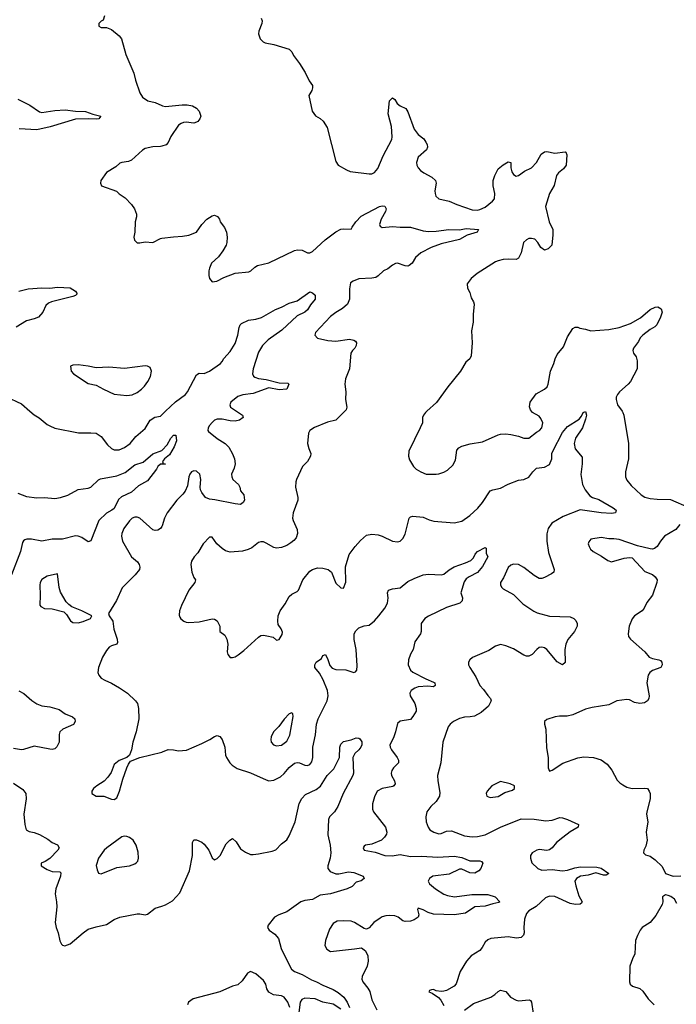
# Model space of a CAD drawing. Header units: inches. Extents: x 2220522 to 2384314, y 721474 to 893490.
# Tile 152 of 256: x 2278897 to 2283994, y 835394 to 843040. Entities that reach past the tile are written whole.
import ezdxf

# ---------------------------------------------------------------- set-up
doc = ezdxf.new("R2010")
doc.units = ezdxf.units.IN
doc.header["$MEASUREMENT"] = 0
for name, color, linetype in [('C2873', 7, 'Continuous'), ('C2874', 7, 'Continuous'), ('C2883', 7, 'Continuous'), ('C2884', 7, 'Continuous')]:
    doc.layers.add(name, color=color, linetype=linetype)

msp = doc.modelspace()

# ---------------------------------------------------------------- linework, layer by layer
at = {"layer": 'C2873', "color": 5}
for points, elevation in [([(2278976.7, 840000), (2279010, 839972.2), (2279048.9, 839948.9), (2279110, 839896.3), (2279130, 839884.9), (2279170, 839868), (2279352.5, 839832.5), (2279450, 839832.4), (2279490, 839828), (2279530, 839804), (2279578.9, 839738.9), (2279609.1, 839709.1), (2279630, 839698.7), (2279670, 839699.5), (2279710, 839717), (2279753.6, 839750), (2279797.6, 839802.4), (2279870, 839866.7), (2279910, 839930.4), (2279946.9, 839953.1), (2279990, 839962.4), (2280000, 839971.8)], 240), ([(2278883.9, 839363.9), (2278950, 839337.1), (2279030, 839327.6), (2279090, 839329.3), (2279170, 839321.8), (2279212.7, 839330), (2279270, 839348.3), (2279350, 839392.4), (2279430, 839402.7), (2279449.8, 839410.2), (2279510, 839467.4), (2279524.9, 839475.1), (2279650, 839498), (2279715.1, 839524.9), (2279790, 839583.8), (2279855.8, 839604.2), (2279930, 839669.1), (2280000, 839694.5)], 220), ([(2280000, 839589.2), (2279990, 839589.2), (2279970, 839569.3), (2279960.3, 839550), (2279890, 839459.7), (2279820.1, 839419.9), (2279765.3, 839370), (2279686.4, 839333.6), (2279664.7, 839315.3), (2279630, 839245.4), (2279612, 839230), (2279570, 839208.4), (2279511, 839150), (2279450, 838993.2), (2279430, 838986.6), (2279379.9, 839019.9), (2279350, 839029.8), (2279330, 839030.7), (2279230, 839007.3), (2279150, 839005.7), (2279070.1, 838989.9), (2278990, 839006.7), (2278953.4, 839006.6), (2278938, 839002), (2278926, 838994), (2278919.4, 838980.6), (2278903.8, 838910), (2278834.2, 838730)], 220), ([(2280000, 839105.1), (2279990.2, 839089.8), (2279970, 839076.3), (2279950, 839074), (2279930, 839079.7), (2279830, 839169.7), (2279810, 839176.9), (2279790, 839177.4), (2279770, 839168), (2279750, 839149.7), (2279706.7, 839090), (2279690.3, 839050), (2279687.6, 839030), (2279695.8, 838990), (2279764.9, 838870), (2279812.7, 838830), (2279825.5, 838810), (2279830.7, 838789.3), (2279826, 838770), (2279794.8, 838730), (2279692.4, 838627.6), (2279649.1, 838530.9), (2279586, 838430), (2279591, 838410), (2279620.7, 838370), (2279628.1, 838308.1), (2279653, 838230), (2279656.8, 838203.2), (2279651.3, 838190), (2279610, 838178), (2279592.2, 838167.8), (2279570, 838141.2), (2279540.5, 838090), (2279510, 838008.7), (2279504.4, 837970), (2279510.4, 837950), (2279530, 837927.6), (2279559.1, 837910), (2279610, 837889.1), (2279672.4, 837852.4), (2279733.4, 837810), (2279797.3, 837750), (2279810.5, 837730), (2279820.5, 837690), (2279823, 837610), (2279802.6, 837510), (2279774.4, 837430), (2279765.5, 837370), (2279750.7, 837329.3), (2279728.3, 837311.7), (2279670, 837287), (2279630, 837256), (2279606.6, 837193.4), (2279582.3, 837157.7), (2279553.8, 837126.2), (2279494.8, 837090), (2279470.8, 837070), (2279456, 837050), (2279458, 837030), (2279490, 837010.8), (2279550, 837010.7), (2279610, 836986), (2279630, 836984.7), (2279650, 836998), (2279671.5, 837050), (2279696.9, 837143.1), (2279729.6, 837230.4), (2279741.2, 837258.8), (2279758, 837282), (2279829.4, 837310.6), (2280000, 837352.1)], 240), ([(2278890, 837827.7), (2278930, 837807.7), (2278992.1, 837752.1), (2279030, 837727.4), (2279070, 837712), (2279130, 837704.4), (2279204.2, 837684.2), (2279250.7, 837650), (2279307.1, 837627.1), (2279325.3, 837610), (2279328.8, 837590), (2279314.1, 837565.9), (2279233, 837530), (2279208, 837510), (2279203, 837490), (2279204, 837430), (2279185.5, 837394.5), (2279170, 837379), (2279150, 837373.2), (2279130, 837375.1), (2279010, 837399.5), (2278926.9, 837373.1), (2278910, 837371.5), (2278850, 837379.7)], 220), ([(2278850, 837110.8), (2278922.7, 837062.7), (2278943.7, 837030), (2278947.9, 836990), (2278930.3, 836870), (2278937.6, 836790), (2278948.2, 836750), (2278970, 836737.1), (2279010, 836728.7), (2279050, 836711.8), (2279115.4, 836675.4), (2279150, 836650.4), (2279191.5, 836631.5), (2279204.9, 836610), (2279193, 836590), (2279130, 836527.6), (2279095.6, 836504.4), (2279062.8, 836490), (2279064, 836470), (2279110, 836440.3), (2279150, 836425.7), (2279210, 836423), (2279215.6, 836415.6), (2279213, 836390), (2279177.7, 836290), (2279172.2, 836252.2), (2279183.8, 836190), (2279186, 836150), (2279171.6, 836030), (2279180.7, 835990), (2279196.2, 835950), (2279208.1, 835888.1), (2279222, 835862), (2279230, 835853.4), (2279248.6, 835848.6), (2279290, 835863.7), (2279389.6, 835950), (2279430, 835976.5), (2279490, 835996.9), (2279570, 836014.4), (2279630, 836052.4), (2279675.3, 836070), (2279810, 836096.4), (2279830, 836097), (2279870, 836087.9), (2279890, 836092.9), (2279950, 836139.5), (2280000, 836157)], 220)]:
    msp.add_lwpolyline(points, dxfattribs=dict(at, elevation=elevation))
at = {"layer": 'C2873', "color": 5, "elevation": 240}
for points in [[(2279190, 838738), (2279110, 838719.5), (2279070, 838692.7), (2279057.1, 838670), (2279052.7, 838650), (2279056.4, 838570), (2279054, 838494), (2279062, 838482), (2279090, 838468), (2279150, 838464), (2279241, 838441), (2279261, 838421), (2279290.9, 838370.9), (2279310, 838358), (2279350, 838357.3), (2279390, 838367.3), (2279448, 838390), (2279458, 838410), (2279379, 838450), (2279300.9, 838480.9), (2279277.5, 838497.5), (2279258.9, 838518.9), (2279214.3, 838594.3), (2279203.6, 838630)], [(2279710, 836699.5), (2279690, 836695.6), (2279573, 836610), (2279552.7, 836590), (2279508.5, 836530), (2279490.9, 836470.9), (2279498, 836438), (2279510, 836412), (2279530, 836406.8), (2279650, 836457.3), (2279750, 836470.6), (2279790, 836484), (2279804.8, 836495.2), (2279813.3, 836506.7), (2279818.4, 836530), (2279816.6, 836576.6), (2279802, 836630), (2279777.2, 836670), (2279750, 836689.4), (2279730, 836697)]]:
    msp.add_lwpolyline(points, close=True, dxfattribs=at)
at = {"layer": 'C2874', "color": 5}
for points, elevation in [([(2279554.8, 843070), (2279544.7, 843035.3), (2279530, 843028), (2279512, 843010), (2279512, 842990), (2279530, 842978), (2279570, 842978), (2279610, 842962.8), (2279670, 842914.8), (2279686.8, 842890), (2279720.5, 842770), (2279783.9, 842623.9), (2279794.9, 842570), (2279830, 842472), (2279850, 842438), (2279890.6, 842410.6), (2279950, 842396.4), (2280000, 842373.2)], 260), ([(2278882.3, 842422.3), (2278976.6, 842376.6), (2279050, 842323.9), (2279070, 842318.5), (2279170, 842334.5), (2279250, 842340.2), (2279330, 842328.4), (2279407.3, 842327.3), (2279465.1, 842305.1), (2279527.7, 842290), (2279510.4, 842270), (2279490, 842266.4), (2279430, 842271.2), (2279330, 842267.1), (2279133.4, 842206.6), (2279030, 842185), (2278892.3, 842192.3)], 240), ([(2280000, 842058.2), (2279990, 842055.6), (2279930, 842051.6), (2279870, 842038.4), (2279850, 842026.6), (2279764.7, 841950), (2279741.4, 841938.6), (2279690, 841932), (2279674.2, 841925.8), (2279642.5, 841897.5), (2279570, 841853.2), (2279526, 841790), (2279524.7, 841770), (2279532, 841750), (2279648.2, 841708.2), (2279670, 841686.8), (2279716.7, 841656.7), (2279764.1, 841604.1), (2279787.3, 841570), (2279804, 841530), (2279804, 841510), (2279794.8, 841470), (2279790.8, 841390), (2279784, 841350), (2279787.9, 841327.9), (2279808.4, 841308.4), (2279830, 841306), (2279870, 841314.4), (2279930, 841310.4), (2279990, 841341.3), (2280000, 841342.6)], 260), ([(2278890, 840932.9), (2278962, 840950), (2279070, 840957.3), (2279130, 840956), (2279190, 840962.7), (2279290, 840957), (2279330, 840932.4), (2279343.8, 840910), (2279330, 840897.6), (2279310.3, 840889.7), (2279144.7, 840850), (2279120.3, 840839.7), (2279100.3, 840819.7), (2279077.6, 840770), (2279042, 840730), (2279010, 840715.8), (2278950, 840702.6), (2278870, 840651.3)], 240), ([(2278790, 840114.9), (2278910, 840055.8), (2278976.7, 840000)], 240)]:
    msp.add_lwpolyline(points, dxfattribs=dict(at, elevation=elevation))
at = {"layer": 'C2874', "color": 5, "elevation": 260}
msp.add_lwpolyline([(2279350, 840360.9), (2279310, 840357.2), (2279292, 840350), (2279296, 840310), (2279314.8, 840290), (2279430, 840215.5), (2279490, 840203), (2279546.8, 840170), (2279630, 840132.2), (2279730, 840121.3), (2279770, 840125.7), (2279810, 840143.7), (2279842.9, 840170), (2279866.5, 840193.5), (2279890.7, 840229.3), (2279911.3, 840270), (2279920.9, 840310), (2279910, 840339), (2279890, 840349.2), (2279870, 840351.8), (2279710, 840331.5), (2279590, 840340.7), (2279490, 840335.6), (2279430, 840349.6)], close=True, dxfattribs=at)
at = {"layer": 'C2883', "color": 5}
for points, elevation in [([(2280580.9, 840000), (2280627.3, 839970), (2280630.7, 839950), (2280602.8, 839930), (2280570, 839922.8), (2280530, 839924.8), (2280470, 839939.1), (2280430, 839938.2), (2280410.2, 839929.8), (2280390, 839912.6), (2280370.3, 839890), (2280360.3, 839870), (2280357.1, 839850), (2280362.7, 839842.7), (2280430, 839788), (2280492.7, 839750), (2280519.7, 839719.7), (2280549.2, 839669.2), (2280564.9, 839630), (2280568.8, 839591.2), (2280562.9, 839557.1), (2280542.4, 839510), (2280543.1, 839490), (2280550.7, 839470), (2280594.8, 839430), (2280606.8, 839410), (2280610, 839382), (2280636, 839350), (2280641, 839310), (2280631.3, 839290), (2280610, 839275.3), (2280570, 839279.3), (2280412.4, 839312.4), (2280370, 839317.4), (2280340.7, 839330), (2280310, 839369.5), (2280301.5, 839390), (2280298, 839410), (2280303.1, 839470), (2280295.1, 839510), (2280270, 839534.5), (2280250, 839537.7), (2280230, 839529.6), (2280217.4, 839510), (2280209.1, 839490), (2280199, 839421), (2280180.4, 839379.6), (2280164.1, 839355.9), (2280117, 839310), (2280042.6, 839210), (2280020.3, 839170), (2280003.1, 839110), (2280000, 839105.1)], 240), ([(2280000, 839971.8), (2280029.8, 840000)], 240), ([(2281420.5, 840000), (2281350.8, 839930), (2281285.9, 839914.1), (2281185.9, 839874.1), (2281150.5, 839850), (2281139.5, 839830), (2281131.8, 839750), (2281140.3, 839710), (2281157.1, 839670), (2281154.9, 839650), (2281130.3, 839610), (2281092.2, 839570), (2281044.9, 839470), (2281039.6, 839450), (2281039, 839410), (2281056.9, 839330), (2281056, 839310), (2281020.3, 839210), (2281015.8, 839170), (2281019.3, 839150), (2281050, 839082), (2281053.4, 839050), (2281042.7, 839017.3), (2281024.7, 838995.3), (2281001.8, 838978.2), (2280970, 838957.6), (2280930, 838940.7), (2280890, 838936.2), (2280870, 838940.7), (2280810, 838975.8), (2280790, 838984.7), (2280770, 838986.3), (2280750, 838981.3), (2280700.2, 838939.8), (2280670, 838924.8), (2280626.1, 838913.9), (2280530, 838905.7), (2280495.8, 838915.8), (2280470, 838932.6), (2280428, 838970), (2280390, 839022.7), (2280370, 839022), (2280322.6, 838970), (2280279.1, 838900.9), (2280250.6, 838870), (2280230, 838835.3), (2280226.4, 838810), (2280233, 838750), (2280248.1, 838708.1), (2280261, 838690), (2280256, 838670), (2280210.3, 838609.7), (2280152.4, 838490), (2280138, 838450), (2280136.3, 838416.3), (2280141.1, 838401.1), (2280148.3, 838388.3), (2280171, 838370), (2280190, 838360.5), (2280210, 838358), (2280290, 838363.7), (2280390, 838387.3), (2280410, 838386), (2280430, 838371), (2280451, 838330), (2280452, 838290), (2280490, 838261), (2280505.5, 838230), (2280512.7, 838190), (2280507.3, 838130), (2280513.4, 838110), (2280530, 838088), (2280550, 838086), (2280570, 838092.4), (2280593, 838107), (2280637.6, 838142.4), (2280750, 838246), (2280770, 838258.4), (2280790, 838261.3), (2280816.7, 838256.7), (2280864, 838244), (2280890, 838222.8), (2280910, 838226), (2280933.8, 838266.2), (2280935.9, 838284.1), (2280927.3, 838310), (2280904.6, 838344.6), (2280899.7, 838370), (2280903.5, 838410), (2280918.7, 838450), (2280956.8, 838503.2), (2280990, 838560.3), (2281010, 838579), (2281050, 838599.5), (2281060.5, 838610), (2281094, 838690), (2281150, 838756.5), (2281170, 838771.2), (2281210, 838782.7), (2281250, 838780.2), (2281291.2, 838771.2), (2281318.4, 838750), (2281350, 838664.9), (2281390, 838627.3), (2281410, 838626.8), (2281427.6, 838672.4), (2281425.4, 838790), (2281453.9, 838886.1), (2281500.9, 838950), (2281543.8, 838996.2), (2281590, 839036.3), (2281630, 839046), (2281679.9, 839039.9), (2281710, 839030.5), (2281790, 838991), (2281830, 838984.7), (2281850, 838991.3), (2281870, 839011), (2281890, 839044.7), (2281920.7, 839170), (2281930, 839180.5), (2281950, 839185.7), (2282030, 839176), (2282076.3, 839156.3), (2282112.9, 839147.1), (2282270, 839133.7), (2282330, 839146.7), (2282391.8, 839190), (2282453.7, 839246.3), (2282490, 839290.4), (2282550, 839381.3), (2282569.7, 839390.3), (2282630, 839401.1), (2282690, 839433.4), (2282770, 839463.1), (2282810, 839470.6), (2282850, 839487.3), (2282879.5, 839530), (2282910, 839557.1), (2282970, 839564.9), (2283010, 839586), (2283027.1, 839630), (2283029, 839670), (2283035, 839690), (2283110, 839833.8), (2283150, 839880.7), (2283240.9, 839939.1), (2283258.3, 839961.7), (2283270, 839990.4), (2283290, 839996.4), (2283297.8, 839970), (2283290, 839937), (2283264.7, 839870), (2283210.3, 839790), (2283201.1, 839750), (2283210, 839707.3), (2283263, 839643), (2283263, 839590), (2283252.7, 839507.3), (2283264.7, 839430), (2283285.5, 839390), (2283322.7, 839342.7), (2283344.2, 839330), (2283393.1, 839313.1), (2283503, 839250), (2283527.3, 839230), (2283521, 839210), (2283490, 839206), (2283410, 839209.9), (2283247.3, 839232.7), (2283116.8, 839183.2), (2283028.7, 839130), (2282999.2, 839090), (2282987.7, 839047.7), (2282990.2, 838989.8), (2283002.1, 838902.1), (2283045.5, 838770), (2283044, 838750), (2283023.9, 838736.1), (2282970, 838708.2), (2282950, 838701.1), (2282930, 838701.7), (2282890, 838723.9), (2282810, 838787.3), (2282770, 838808.5), (2282730, 838811.9), (2282710, 838803.1), (2282690, 838785.1), (2282653.6, 838706.4), (2282628.2, 838670), (2282628.2, 838650), (2282639.1, 838630), (2282650, 838620.5), (2282730, 838575.3), (2282803.7, 838503.7), (2282887.1, 838447.1), (2282914.8, 838434.8), (2283010, 838409.1), (2283170, 838403.7), (2283199.1, 838390), (2283213.3, 838373.3), (2283223.8, 838350), (2283223.8, 838330), (2283203.1, 838290), (2283152.8, 838227.2), (2283136.1, 838190), (2283128.9, 838150), (2283130.5, 838049.5), (2283110.6, 838029.4), (2283070, 838054.5), (2282990, 838149.4), (2282970, 838161.6), (2282950, 838167.3), (2282930, 838164.5), (2282910.7, 838150), (2282876, 838110), (2282850, 838097), (2282830, 838097), (2282810, 838105.1), (2282730, 838155.8), (2282670, 838178.3), (2282630, 838187.8), (2282590, 838176.2), (2282539.2, 838140.8), (2282412.5, 838087.5), (2282390.8, 838070), (2282380.7, 838050), (2282382, 838030), (2282390.6, 838010), (2282437, 837937), (2282467.7, 837870), (2282498.4, 837838.4), (2282530, 837791.3), (2282551, 837770), (2282557.3, 837750), (2282537.3, 837710), (2282479.5, 837660.5), (2282427.3, 837632.7), (2282394, 837626), (2282350, 837624.5), (2282310, 837612.6), (2282264.4, 837590), (2282239.5, 837570), (2282223.7, 837550), (2282182.4, 837430), (2282166.3, 837270), (2282140.3, 837170), (2282142.3, 837130), (2282159, 837039), (2282156.2, 837010), (2282130.7, 836969.3), (2282088.7, 836930), (2282058.4, 836890), (2282050.4, 836850), (2282053.4, 836810), (2282067.2, 836770), (2282080.4, 836750), (2282110.7, 836730), (2282150, 836718.3), (2282170, 836719.6), (2282210, 836737.7), (2282250, 836741.8), (2282350, 836702.3), (2282410, 836693.8), (2282450, 836696.1), (2282510, 836711.3), (2282630.5, 836769.5), (2282790, 836834.3), (2282890, 836831.1), (2282981.8, 836818.2), (2283030, 836824.4), (2283090, 836844.9), (2283110, 836843.1), (2283150, 836830.3), (2283234.8, 836790), (2283233, 836770), (2283170, 836732.6), (2283113.4, 836690), (2283064.9, 836650), (2283030, 836609.2), (2283010, 836592.7), (2282990, 836589.4), (2282930, 836595.1), (2282912.3, 836592.3), (2282874.8, 836570), (2282862, 836550), (2282862, 836530), (2282873.7, 836493.7), (2282918, 836450), (2282950, 836437.1), (2283030, 836440.7), (2283110.9, 836430.9), (2283150, 836436.4), (2283205.5, 836454.5), (2283250, 836461.8), (2283378, 836458), (2283410, 836450.2), (2283470.6, 836409.4), (2283450, 836397.6), (2283430, 836397.3), (2283370, 836416), (2283310, 836395.9), (2283250, 836389.8), (2283218.8, 836370), (2283207.5, 836350), (2283213, 836313), (2283236.7, 836236.7), (2283262.8, 836190), (2283259.1, 836180.9), (2283247.7, 836172.3), (2283210.2, 836169.8), (2283170, 836177.1), (2283050, 836232), (2283010, 836233.7), (2282979, 836221), (2282905.1, 836154.9), (2282850, 836119.7), (2282830, 836099.6), (2282815.8, 836055.8), (2282810.7, 835990), (2282813.4, 835950), (2282806.8, 835930), (2282790, 835913.2), (2282752.8, 835907.2), (2282690, 835917.4), (2282555.1, 835904.9), (2282530, 835895.6), (2282510, 835876), (2282485.8, 835834.2), (2282467.6, 835812.4), (2282402, 835770), (2282364.9, 835730), (2282315.5, 835650), (2282285.5, 835554.5), (2282270, 835534), (2282210, 835501.2), (2282190, 835496), (2282170, 835493.2), (2282130, 835499), (2282110, 835508), (2282092.7, 835507.3), (2282078, 835502), (2282074, 835490), (2282099.8, 835479.8), (2282148, 835448), (2282166.2, 835426.2), (2282190, 835384.9)], 260), ([(2282057.9, 840000), (2282046.8, 839990), (2282031, 839970), (2282024.7, 839950), (2282022.8, 839910), (2282006.8, 839870), (2281918.8, 839690), (2281914.8, 839650), (2281923.4, 839623.4), (2281954, 839570), (2281974.8, 839550), (2282010, 839528.2), (2282052.1, 839512.1), (2282130, 839510.3), (2282150, 839513.7), (2282190, 839526.7), (2282217.8, 839542.2), (2282258.9, 839581.1), (2282279.5, 839620.5), (2282290, 839696), (2282304.9, 839715.1), (2282330, 839727.7), (2282394.3, 839745.7), (2282490, 839762), (2282610, 839817.3), (2282630, 839820.7), (2282670, 839822.8), (2282710, 839818), (2282770, 839805.7), (2282810, 839790.4), (2282850, 839790.4), (2282910, 839838), (2282932.7, 839850), (2282949.3, 839870), (2282957.2, 839910), (2282943.2, 839943.2), (2282930, 839962), (2282878, 839990), (2282870, 840000)], 280), ([(2283572.7, 840000), (2283579.6, 839990), (2283586.7, 839970), (2283622.8, 839750), (2283623.9, 839630), (2283600.2, 839530), (2283600.8, 839490), (2283610, 839465.5), (2283643.1, 839423.1), (2283722.4, 839350), (2283750, 839333.1), (2283790, 839322.4), (2283844.6, 839315.4), (2283950, 839314.3), (2284091.6, 839251.6)], 280), ([(2280000, 839694.5), (2280004, 839696), (2280041.6, 839738.4), (2280070, 839790.4), (2280090, 839813.4), (2280110, 839814), (2280115.3, 839770), (2280097.2, 839722.8), (2280059.9, 839660.1), (2280021, 839630), (2280006, 839610), (2280012, 839592), (2280030, 839589.3), (2280000, 839589.2)], 220), ([(2284020, 839120), (2283990, 839080.7), (2283902.4, 839030), (2283870, 838991.6), (2283844.9, 838950), (2283825.7, 838934.3), (2283810, 838929.7), (2283790, 838931), (2283693.6, 838953.6), (2283550, 839002.4), (2283510, 839009.7), (2283470, 839009.8), (2283410, 839019.7), (2283330, 839005.2), (2283313.7, 838986.3), (2283310.7, 838970), (2283316.3, 838950), (2283328.8, 838928.8), (2283347.3, 838910), (2283414.1, 838874.1), (2283461.2, 838841.2), (2283490.4, 838830.4), (2283590, 838858.9), (2283630, 838863.7), (2283650, 838860.5), (2283750, 838754.9), (2283810, 838733), (2283830, 838713.4), (2283844.4, 838690), (2283843.7, 838670), (2283808.2, 838571.8), (2283766.3, 838513.7), (2283744.2, 838470), (2283728.2, 838450), (2283670, 838411.5), (2283652.5, 838387.5), (2283627.4, 838330), (2283620.4, 838270), (2283621.6, 838250), (2283638, 838230), (2283750.5, 838130), (2283784, 838090), (2283810, 838078.4), (2283858, 838070), (2283870, 838064), (2283880.5, 838050), (2283883.8, 838030), (2283873.4, 838010), (2283810, 837986.9), (2283789.3, 837970.7), (2283776.5, 837950), (2283766, 837890), (2283783.1, 837790), (2283780.3, 837770), (2283770.4, 837750), (2283745.8, 837734.2), (2283710, 837731), (2283670, 837736.9), (2283630, 837757.6), (2283610, 837760.5), (2283531.3, 837751.3), (2283470, 837720.5), (2283340.5, 837699.5), (2283290, 837686.6), (2283190, 837641.3), (2283147.3, 837632.7), (2283087.5, 837632.5), (2283053.3, 837626.7), (2282990, 837606.6), (2282970.5, 837589.5), (2282970.4, 837570), (2282981.7, 837530), (2282985.5, 837385.5), (2282998, 837310), (2282998.8, 837230), (2283010, 837204.7), (2283030, 837211.3), (2283114, 837266), (2283230, 837309.1), (2283277.1, 837317.1), (2283351.5, 837311.5), (2283411.5, 837291.5), (2283458, 837258), (2283492.5, 837212.5), (2283535.9, 837135.9), (2283554.5, 837114.5), (2283577.6, 837097.6), (2283610, 837080.3), (2283650, 837070.3), (2283750, 837073.7), (2283770.3, 837070.3), (2283784, 837050), (2283790.5, 837030), (2283790.3, 836990.3), (2283764.2, 836890), (2283763.1, 836870), (2283772.2, 836810), (2283760.3, 836730), (2283768.9, 836670), (2283757.2, 836622.8), (2283740.7, 836590), (2283738, 836570), (2283754.8, 836554.8), (2283790, 836544), (2283830, 836517.3), (2283883.7, 836463.7), (2283910.8, 836410), (2283970.2, 836390.2), (2284030, 836392.2)], 280), ([(2280000, 837352.1), (2280006.3, 837353.7), (2280050, 837372.2), (2280090, 837370.4), (2280130, 837361.6), (2280191.4, 837368.6), (2280310, 837418.7), (2280373.2, 837450), (2280410, 837474), (2280430, 837480.7), (2280450, 837474.8), (2280468, 837450), (2280490.4, 837390.4), (2280494.9, 837330), (2280501.6, 837310), (2280528.8, 837268.8), (2280547.3, 837250), (2280585.8, 837225.8), (2280690, 837192.6), (2280810, 837136.5), (2280830.3, 837130.3), (2280870, 837134.3), (2280920.4, 837159.6), (2280950, 837185.2), (2280990, 837234.2), (2281030, 837267.1), (2281050, 837272.2), (2281069.3, 837269.3), (2281110, 837250.3), (2281130, 837247.9), (2281150, 837255.8), (2281164, 837276), (2281173.8, 837310), (2281172, 837390), (2281192.6, 837487.4), (2281201.2, 837570), (2281214.1, 837610), (2281285, 837750), (2281290.7, 837789.3), (2281286.5, 837830), (2281253.6, 837913.6), (2281225.1, 837965.1), (2281187.3, 838010), (2281187.3, 838030), (2281199.3, 838050), (2281239.5, 838080.5), (2281250, 838102), (2281270, 838111.3), (2281290, 838072), (2281304.4, 838024.4), (2281323.7, 838003.7), (2281350, 837994.4), (2281430, 837990.2), (2281489.6, 837970.4), (2281503.3, 837976.7), (2281513.3, 837990), (2281517, 838023), (2281509.8, 838150), (2281492.3, 838227.7), (2281492.8, 838270), (2281505.2, 838294.8), (2281530, 838316.4), (2281570, 838332.4), (2281610, 838339.5), (2281650, 838371.5), (2281685.1, 838410), (2281731.9, 838470), (2281752.1, 838510), (2281756.4, 838550), (2281751.8, 838590), (2281761.2, 838610), (2281790, 838621.3), (2281851.3, 838628.7), (2281910, 838678), (2281958.3, 838701.7), (2282030, 838728.5), (2282070, 838735.3), (2282169.6, 838730.4), (2282190, 838735.5), (2282230, 838768.7), (2282270, 838791.6), (2282358.2, 838821.8), (2282399.2, 838840.8), (2282418.9, 838861.1), (2282432.3, 838890), (2282450, 838910.3), (2282510, 838942), (2282516.9, 838936.9), (2282518, 838898), (2282531, 838870), (2282490, 838795.1), (2282450, 838746.9), (2282385.2, 838714.8), (2282362.8, 838697.2), (2282346.1, 838673.9), (2282320.3, 838590), (2282334, 838550), (2282332.7, 838527.3), (2282314.8, 838510), (2282210, 838475.7), (2282070, 838407.8), (2282041.1, 838390), (2282012.7, 838350), (2282014, 838290), (2282007.3, 838270), (2281964.9, 838210), (2281950.6, 838150), (2281930, 838113.2), (2281914.9, 838070), (2281913.4, 838030), (2281930.6, 837990), (2281950, 837973), (2282050, 837920.9), (2282110, 837896.4), (2282119.1, 837890), (2282122, 837870), (2282110, 837860.7), (2282065.1, 837865.1), (2281990, 837858.8), (2281965.3, 837850), (2281935.8, 837830), (2281930, 837820.9), (2281925.5, 837810), (2281928, 837790), (2281964.6, 837730), (2281974.9, 837690), (2281974, 837670), (2281950, 837629.3), (2281930, 837607), (2281850, 837592), (2281830, 837574), (2281814.9, 837510), (2281797.5, 837462.5), (2281770.6, 837410), (2281773.4, 837390), (2281783, 837370), (2281828, 837310), (2281837.1, 837290), (2281838, 837270), (2281799.5, 837230), (2281785.3, 837210), (2281779.5, 837190), (2281783.1, 837170), (2281807.4, 837130), (2281812.7, 837107.3), (2281801.6, 837090), (2281794, 837086), (2281710, 837070.8), (2281672.7, 837050), (2281650, 837005.2), (2281636, 836950), (2281635.3, 836910), (2281642.4, 836890), (2281736.4, 836770), (2281748.2, 836730), (2281744.4, 836715.6), (2281730, 836693.2), (2281706, 836670), (2281630, 836638), (2281582, 836630), (2281570, 836622), (2281562.8, 836610), (2281572, 836590), (2281656.2, 836576.2), (2281732, 836550), (2281788.1, 836548.1), (2281850, 836558), (2281930, 836541.8), (2282016.4, 836543.6), (2282143.2, 836536.8), (2282270, 836545.1), (2282330, 836534.4), (2282390, 836508.4), (2282467.7, 836507.7), (2282482.6, 836502.6), (2282492, 836490), (2282477.3, 836450), (2282461.7, 836430), (2282430, 836413.1), (2282390, 836416.2), (2282330, 836443.1), (2282310, 836443.7), (2282230, 836405.2), (2282104.9, 836390), (2282076.9, 836370), (2282067.4, 836350), (2282077.4, 836330), (2282125.2, 836290), (2282190.4, 836250), (2282218.1, 836238.1), (2282271.4, 836228.6), (2282406.2, 836246.2), (2282530, 836245.7), (2282588, 836230), (2282624, 836190), (2282616, 836184), (2282570, 836175.1), (2282510, 836156.1), (2282430, 836151.2), (2282357.7, 836102.3), (2282270, 836089), (2282110, 836094.1), (2282066.6, 836106.6), (2282030, 836127.8), (2281990, 836142), (2281986, 836130), (2281996.4, 836090), (2281990.4, 836070), (2281958.8, 836050), (2281930, 836039.7), (2281890, 836037.6), (2281870, 836042), (2281836, 836070), (2281810, 836080.5), (2281770, 836084.5), (2281739.9, 836080.1), (2281710, 836072.3), (2281696.1, 836063.9), (2281646, 836030), (2281610, 835988.7), (2281590, 835979), (2281570, 835982.7), (2281496, 836030), (2281470, 836038.9), (2281410, 836043), (2281360.9, 836039.1), (2281330, 836020.9), (2281302.2, 835977.8), (2281270.6, 835890.6), (2281266.4, 835850), (2281281.3, 835821.3), (2281310, 835805.5), (2281495.6, 835824.4), (2281550, 835834), (2281581, 835810), (2281598.8, 835770), (2281602, 835730), (2281593.4, 835690), (2281556.3, 835610), (2281553.4, 835590), (2281560.5, 835570), (2281600, 835520), (2281614.4, 835494.4), (2281630.2, 835430), (2281670, 835352.4)], 240), ([(2280000, 836157), (2280030, 836167.4), (2280082.6, 836197.4), (2280139.5, 836260.5), (2280216.3, 836430), (2280238.7, 836550), (2280239, 836650), (2280249, 836671), (2280270, 836671), (2280310, 836654), (2280330, 836638.8), (2280364.9, 836590), (2280390, 836531.3), (2280410, 836516), (2280430, 836526), (2280453.2, 836550), (2280500.1, 836639.9), (2280528.7, 836670), (2280550, 836681), (2280577.1, 836657.1), (2280610, 836602.8), (2280650, 836574.8), (2280690, 836558.8), (2280710, 836556.3), (2280750, 836561.6), (2280857.1, 836582.9), (2280885.3, 836594.7), (2280930, 836640.4), (2280970, 836670.4), (2280990, 836703), (2281036.6, 836810), (2281066.8, 836953.2), (2281086.8, 836993.2), (2281116.5, 837023.5), (2281198.3, 837061.7), (2281232.5, 837087.5), (2281283.2, 837170), (2281336.7, 837223.3), (2281379.8, 837310), (2281383.2, 837390), (2281390, 837414.6), (2281410, 837435), (2281470, 837448.7), (2281510, 837463.7), (2281530, 837461.6), (2281536.7, 837456.7), (2281552.3, 837432.3), (2281552.1, 837410), (2281544.2, 837390), (2281530, 837369.6), (2281497.6, 837342.4), (2281483.8, 837310), (2281488.4, 837190), (2281483.1, 837170), (2281407.9, 837030), (2281367, 836930), (2281340.4, 836890), (2281302.4, 836850), (2281293.1, 836830), (2281288.4, 836710), (2281306.6, 836630), (2281311.7, 836570), (2281306.4, 836530), (2281289.4, 836470), (2281289.3, 836450), (2281306.6, 836426.6), (2281350, 836408.2), (2281373.7, 836406.3), (2281450, 836424), (2281490, 836418.5), (2281562.8, 836390), (2281570.8, 836370), (2281546.6, 836353.4), (2281510, 836343), (2281477, 836310), (2281439.1, 836290), (2281310, 836252.2), (2281230, 836242.6), (2281170, 836209.3), (2281110, 836200.5), (2281078.9, 836190), (2280970, 836111.8), (2280907.7, 836090), (2280874.4, 836070), (2280825.7, 836010), (2280822, 835990), (2280833, 835970), (2280878.6, 835938.6), (2280905.8, 835905.8), (2280926.6, 835826.6), (2280982.8, 835710), (2281008, 835668), (2281030, 835648.6), (2281090, 835626.9), (2281163.5, 835583.5), (2281201.1, 835570), (2281250, 835541.8), (2281330, 835508.7), (2281370, 835485.3), (2281414.4, 835450), (2281439.3, 835410), (2281456, 835370)], 220), ([(2283997, 836177), (2283978.7, 836210), (2283950.9, 836230.9), (2283930, 836239.8), (2283910, 836244.2), (2283887.7, 836230), (2283890.4, 836190), (2283883.8, 836170), (2283835.8, 836084.2), (2283790.3, 836029.7), (2283728, 835990), (2283712.7, 835970), (2283691.9, 835928.1), (2283678, 835890), (2283672.8, 835787.2), (2283653.2, 835746.8), (2283634, 835690), (2283630.8, 835570), (2283636, 835550), (2283654.9, 835534.9), (2283710, 835516.5), (2283735.3, 835495.3), (2283776.4, 835436.4), (2283823.1, 835390)], 280), ([(2280993.6, 835370), (2280978.8, 835410), (2280950.7, 835450), (2280930, 835460.2), (2280867.8, 835467.8), (2280830, 835489.8), (2280815.2, 835515.2), (2280807.8, 835550), (2280790, 835580.2), (2280730, 835629.8), (2280690, 835649.7), (2280664.7, 835635.3), (2280624.3, 835575.7), (2280590, 835545.4), (2280550, 835534.5), (2280450, 835491.3), (2280244.5, 835435.5), (2280208.3, 835411.7), (2280199.7, 835390)], 220), ([(2281390, 835356.8), (2281330, 835396.5), (2281251.5, 835410), (2281190, 835436.3), (2281110, 835441.8), (2281087.7, 835432.3), (2281073.8, 835410), (2281064.9, 835330)], 220), ([(2282350, 835348.5), (2282420.7, 835399.3), (2282554, 835450), (2282585.2, 835470), (2282610, 835494), (2282630, 835504), (2282670, 835494), (2282706.8, 835450), (2282750, 835425.5), (2282770, 835420.5), (2282851.3, 835430), (2282863, 835423), (2282870, 835411.3), (2282882.8, 835322.8)], 260)]:
    msp.add_lwpolyline(points, dxfattribs=dict(at, elevation=elevation))
for points, elevation in [([(2281010, 837658), (2280990, 837649), (2280950, 837609.3), (2280907.8, 837552.2), (2280868.4, 837510), (2280848.4, 837470), (2280846, 837450), (2280850.4, 837430.4), (2280867.3, 837410), (2280890, 837400.5), (2280930, 837406.4), (2280970, 837437.3), (2280994.6, 837485.4), (2281021.2, 837630), (2281018, 837650)], 260), ([(2282630, 837123.7), (2282561, 837090), (2282526.8, 837050), (2282518, 837030), (2282522, 837010), (2282550, 837001), (2282610, 837007.7), (2282661.7, 837038.3), (2282723.1, 837056.9), (2282738, 837070), (2282738, 837090), (2282705.6, 837105.6)], 280)]:
    msp.add_lwpolyline(points, close=True, dxfattribs=dict(at, elevation=elevation))
at = {"layer": 'C2884', "color": 5}
for points, elevation in [([(2280771.7, 843051.7), (2280778.4, 843030), (2280777, 843010), (2280753.4, 842950), (2280750.9, 842930.9), (2280764.7, 842890), (2280787.5, 842867.5), (2280801.4, 842861.4), (2280870, 842846.8), (2280990, 842810.6), (2281010, 842791.3), (2281022.3, 842762.3), (2281070, 842700.5), (2281114, 842630), (2281144.1, 842564.1), (2281170.8, 842530), (2281170.8, 842510), (2281164, 842490), (2281142.8, 842450), (2281166.8, 842330), (2281192.5, 842292.5), (2281230, 842272.7), (2281252.7, 842252.7), (2281283.6, 842203.6), (2281350, 841938), (2281370.5, 841910.5), (2281433, 841873), (2281461.6, 841861.6), (2281610, 841842.4), (2281630, 841843.8), (2281650, 841852.7), (2281675.9, 841884.1), (2281717.7, 841982.3), (2281785.5, 842110), (2281789, 842130), (2281782.3, 842210), (2281757.5, 842310), (2281768.3, 842410), (2281790, 842432.7), (2281810, 842419.1), (2281828, 842390), (2281850, 842370.5), (2281894, 842350), (2281910, 842324.7), (2281959.5, 842190), (2281990, 842148.4), (2282034.3, 842114.3), (2282050.4, 842090), (2282059.3, 842070), (2282061.6, 842050), (2282054.9, 842030), (2281990, 841973.3), (2281976.9, 841930), (2281980.3, 841910), (2281989.2, 841889.2), (2282008.2, 841870), (2282033.4, 841850), (2282097.5, 841817.5), (2282124.4, 841790), (2282130.4, 841770), (2282120.5, 841710), (2282123, 841690), (2282128.6, 841668.6), (2282150, 841648.4), (2282230, 841630.2), (2282290, 841604.9), (2282410, 841564.2), (2282450, 841560.3), (2282470, 841564.9), (2282510, 841584.9), (2282567.6, 841630), (2282582.6, 841650), (2282586.2, 841690), (2282573.5, 841750), (2282573.3, 841790), (2282586, 841830), (2282610, 841880.5), (2282650, 841913.7), (2282690, 841937.1), (2282710, 841931.3), (2282710.4, 841890), (2282718.3, 841858.3), (2282730, 841837.3), (2282750, 841825.5), (2282770, 841830.5), (2282816.8, 841863.2), (2282871.1, 841890), (2282907.6, 841930), (2282944.4, 841995.6), (2282970, 842014.6), (2282990, 842016), (2283050, 842002.7), (2283130, 842014.4), (2283137.3, 842010), (2283144.9, 841990), (2283139.1, 841910), (2283119.2, 841880.8), (2283080.5, 841850), (2283063.8, 841830), (2283046.4, 841753.6), (2283008.5, 841690), (2282979.1, 841590), (2283007.2, 841470), (2283034.9, 841410), (2283036, 841370), (2283028, 841290), (2282999.2, 841260.8), (2282970, 841249.6), (2282941.6, 841270), (2282919.6, 841310), (2282894.6, 841334.6), (2282870, 841341.7), (2282850, 841339.8), (2282830, 841331.1), (2282807.2, 841310), (2282789, 841230), (2282770, 841187.6), (2282750, 841176.9), (2282690, 841181), (2282650, 841177.7), (2282610, 841168.2), (2282590, 841158.3), (2282448.2, 841070), (2282400.5, 841030), (2282370.8, 840990), (2282374.4, 840954.4), (2282390, 840922), (2282400.5, 840880.5), (2282418.8, 840850), (2282424, 840830), (2282416.3, 840750), (2282417.3, 840690), (2282404.5, 840624.5), (2282410.5, 840530.5), (2282402.4, 840430), (2282392.4, 840407.6), (2282360.2, 840379.8), (2282318.4, 840310), (2282220.4, 840190), (2282132.5, 840067.5), (2282057.9, 840000)], 280), ([(2280000, 842373.2), (2280006.8, 842370), (2280030, 842364.9), (2280158.7, 842378.7), (2280198, 842378), (2280238, 842370), (2280270, 842352.7), (2280290, 842330.5), (2280302.8, 842290), (2280294.8, 842270), (2280280.7, 842250), (2280270, 842242.9), (2280250, 842236.9), (2280190, 842244.2), (2280170, 842241.3), (2280150, 842234.7), (2280130, 842219.6), (2280070, 842132.7), (2280050, 842085.2), (2280033.1, 842066.9), (2280000, 842058.2)], 260), ([(2280000, 841342.6), (2280090, 841354.9), (2280162, 841358), (2280210, 841367.3), (2280270, 841390.7), (2280310, 841450.6), (2280350, 841490.5), (2280390, 841515.5), (2280410, 841520.7), (2280432.3, 841512.3), (2280447.3, 841490), (2280454, 841470), (2280486.3, 841426.3), (2280503.1, 841390), (2280508.2, 841351.8), (2280505.5, 841310), (2280500.4, 841290), (2280475, 841245), (2280440.4, 841199.6), (2280386.4, 841150), (2280371.6, 841111.6), (2280364.7, 841090), (2280366, 841054), (2280370.8, 841030), (2280390, 841004), (2280428, 841010), (2280480.8, 841039.2), (2280570, 841072.2), (2280677.1, 841082.9), (2280691.1, 841088.9), (2280722.3, 841117.7), (2280744, 841130), (2280830, 841153.1), (2281030, 841248.2), (2281052.4, 841252.4), (2281090.5, 841250.5), (2281130.6, 841230.6), (2281150, 841230.6), (2281170, 841239.1), (2281269.6, 841330), (2281350, 841392), (2281390, 841412.2), (2281410, 841417.1), (2281470, 841412), (2281477.2, 841430), (2281507, 841470), (2281546.9, 841513.1), (2281690, 841589.3), (2281710, 841594.7), (2281732.1, 841592.1), (2281740.7, 841570), (2281736.8, 841550), (2281702.5, 841490), (2281689.3, 841450), (2281696.1, 841436.1), (2281710, 841425.8), (2281790, 841435.2), (2281850, 841428.2), (2281930, 841429.1), (2282030, 841399.6), (2282070, 841394.6), (2282130, 841397), (2282228.5, 841411.5), (2282310, 841408.6), (2282362.2, 841417.8), (2282458, 841410), (2282448, 841390), (2282370, 841367.9), (2282310, 841333.3), (2282170, 841300.6), (2282092.2, 841270), (2282011, 841230), (2281970, 841194), (2281944, 841150), (2281921, 841130), (2281910, 841126.3), (2281888.1, 841128.1), (2281830, 841149.2), (2281814.4, 841145.6), (2281790, 841133.2), (2281754.4, 841105.6), (2281721, 841090), (2281681, 841050), (2281660.9, 841039.1), (2281630, 841031.8), (2281530, 841027), (2281484.7, 841010), (2281464.7, 840995.3), (2281456, 840950), (2281458, 840870), (2281440.7, 840830), (2281403.8, 840796.2), (2281350, 840767.3), (2281310, 840735.1), (2281193, 840610), (2281188.2, 840590), (2281210, 840568), (2281289, 840549), (2281350, 840543.6), (2281458.3, 840558.3), (2281490.5, 840550.5), (2281503, 840543), (2281510.6, 840530), (2281508.2, 840510), (2281499.3, 840490), (2281479.3, 840470), (2281468.7, 840450), (2281456.9, 840330), (2281425.7, 840250), (2281421.7, 840210), (2281428.7, 840150), (2281426.7, 840090), (2281435.5, 840030), (2281430.5, 840010), (2281420.5, 840000)], 260), ([(2280029.8, 840000), (2280107.1, 840072.9), (2280183, 840130), (2280199.8, 840150), (2280270, 840281.6), (2280290, 840294), (2280330, 840293.7), (2280370, 840310.3), (2280457, 840370), (2280470, 840384.9), (2280480.5, 840410), (2280530, 840464), (2280570, 840526.7), (2280589.7, 840590), (2280599.6, 840650), (2280609.4, 840670), (2280620.1, 840679.9), (2280672.5, 840707.5), (2280730, 840714), (2280773, 840727), (2280884, 840790), (2280930, 840806.4), (2280990, 840839.5), (2281050, 840858), (2281150, 840926), (2281170, 840918), (2281190, 840902), (2281191.8, 840870), (2281154.8, 840825.2), (2281130, 840785.8), (2281110, 840768.4), (2281050, 840740.6), (2280930.8, 840629.2), (2280826.4, 840553.6), (2280782.6, 840510), (2280750, 840458.9), (2280708.9, 840330), (2280704.4, 840290), (2280712.3, 840272.3), (2280723.2, 840263.2), (2280750, 840252.7), (2280810, 840246.7), (2280910, 840220.1), (2280978, 840218), (2280987, 840210), (2280970.4, 840170), (2280910, 840165.9), (2280830, 840180.5), (2280710, 840136.8), (2280630, 840127.8), (2280590, 840112.9), (2280535.3, 840070), (2280528.2, 840048.2), (2280534.4, 840030), (2280580.9, 840000)], 240), ([(2282870, 840000), (2282862, 840010), (2282854.6, 840034.6), (2282859, 840070), (2282905.8, 840134.2), (2282970, 840170.4), (2282991.3, 840190), (2282999.8, 840210), (2283016.8, 840310), (2283042, 840370), (2283052.5, 840407.5), (2283070, 840439.1), (2283119.3, 840500.7), (2283150, 840576), (2283190, 840642), (2283210, 840652), (2283228.7, 840651.3), (2283244, 840644), (2283290, 840636.3), (2283330, 840623.8), (2283470, 840633.2), (2283551, 840649), (2283638.8, 840681.2), (2283716, 840724), (2283790, 840789.3), (2283830, 840807.6), (2283850.3, 840810.3), (2283875.8, 840795.8), (2283883.1, 840770), (2283871.8, 840730), (2283842, 840670), (2283826.3, 840653.7), (2283790, 840633.1), (2283734, 840590), (2283714, 840570), (2283699.5, 840540.5), (2283661, 840490), (2283656, 840470), (2283662.8, 840450), (2283682.8, 840422.8), (2283690.6, 840390.6), (2283690, 840328), (2283637.3, 840230), (2283621.3, 840210), (2283552.9, 840150), (2283536.5, 840130), (2283527.5, 840110), (2283526.2, 840090), (2283538, 840050), (2283572.7, 840000)], 280)]:
    msp.add_lwpolyline(points, dxfattribs=dict(at, elevation=elevation))

doc.saveas('drawing.dxf')
